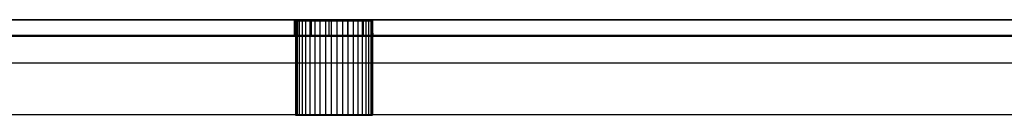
# Model space of a CAD drawing. Extents: x 0.1 to 19.8, y 1 to 3.5.
# Tile 18 of 30: x 14.864 to 17.325, y 3.125 to 3.364. Entities that reach past the tile are written whole.
import ezdxf

# ---------------------------------------------------------------- set-up
doc = ezdxf.new("R2010")
doc.units = 0
doc.header["$MEASUREMENT"] = 0
doc.layers.get('0').update_dxf_attribs({"color": 13, "linetype": 'CONTINUOUS'})

# ---------------------------------------------------------------- blocks, each defined once
blk = doc.blocks.new('OUTLINE_S_STL_2')
at = {"color": 0}
for p, q in [((0.4528, 3.3638), (19.4291, 3.3638)), ((19.4291, 3.3638, -3.5433), (0.4528, 3.3638, -3.5433)), ((19.4291, 3.3638, -3.5433), (0.4528, 3.3638, -3.5433)), ((0.4528, 3.3638), (19.4291, 3.3638)), ((15.5625, 3.3638, -0.2299), (15.5512, 3.3638, -0.2756)), ((15.5512, 3.3638, -0.2756), (15.5625, 3.3638, -0.3213)), ((15.5512, 3.3245, -0.2756), (15.5512, 3.3638, -0.2756)), ((15.5625, 3.3638, -0.2299), (15.5512, 3.3638, -0.2756)), ((15.5512, 3.3245, -0.2756), (15.5512, 3.3638, -0.2756)), ((15.5512, 3.3638, -0.2756), (15.5625, 3.3638, -0.3213)), ((15.5534, 3.3609, -0.2756), (15.5534, 3.1247, -0.2756)), ((15.5534, 3.3609, -0.2756), (15.5544, 3.3609, -0.2899)), ((15.5544, 3.3609, -0.2612), (15.5534, 3.3609, -0.2756)), ((15.5534, 3.3609, -0.2756), (15.5534, 3.1247, -0.2756)), ((15.5534, 3.3609, -0.2756), (15.5544, 3.3609, -0.2899)), ((15.5544, 3.3609, -0.2612), (15.5534, 3.3609, -0.2756)), ((15.5544, 3.3609, -0.2899), (15.5544, 3.1247, -0.2899)), ((15.5544, 3.3609, -0.2899), (15.5576, 3.3609, -0.304)), ((15.5544, 3.3609, -0.2899), (15.5544, 3.1247, -0.2899)), ((15.5576, 3.3609, -0.2472), (15.5544, 3.3609, -0.2612)), ((15.5544, 3.3609, -0.2612), (15.5544, 3.1247, -0.2612)), ((15.5544, 3.3609, -0.2612), (15.5544, 3.1247, -0.2612)), ((15.5544, 3.3609, -0.2899), (15.5576, 3.3609, -0.304)), ((15.5576, 3.3609, -0.2472), (15.5544, 3.3609, -0.2612)), ((15.5576, 3.3609, -0.304), (15.5576, 3.1247, -0.304)), ((15.5576, 3.3609, -0.304), (15.5629, 3.3609, -0.3174)), ((15.5576, 3.3609, -0.304), (15.5576, 3.1247, -0.304)), ((15.5629, 3.3609, -0.2338), (15.5576, 3.3609, -0.2472)), ((15.5576, 3.3609, -0.2472), (15.5576, 3.1247, -0.2472)), ((15.5576, 3.3609, -0.2472), (15.5576, 3.1247, -0.2472)), ((15.5576, 3.3609, -0.304), (15.5629, 3.3609, -0.3174)), ((15.5629, 3.3609, -0.2338), (15.5576, 3.3609, -0.2472)), ((15.5937, 3.3638, -0.1946), (15.5625, 3.3638, -0.2299)), ((15.5625, 3.3638, -0.3213), (15.5937, 3.3638, -0.3566)), ((15.5625, 3.3245, -0.2299), (15.5625, 3.3638, -0.2299)), ((15.5937, 3.3638, -0.1946), (15.5625, 3.3638, -0.2299)), ((15.5625, 3.3245, -0.2299), (15.5625, 3.3638, -0.2299)), ((15.5625, 3.3245, -0.3213), (15.5625, 3.3638, -0.3213)), ((15.5625, 3.3245, -0.3213), (15.5625, 3.3638, -0.3213)), ((15.5625, 3.3638, -0.3213), (15.5937, 3.3638, -0.3566)), ((15.5629, 3.3609, -0.3174), (15.5629, 3.1247, -0.3174)), ((15.5629, 3.3609, -0.3174), (15.5701, 3.3609, -0.3298)), ((15.5629, 3.3609, -0.3174), (15.5629, 3.1247, -0.3174)), ((15.5701, 3.3609, -0.2214), (15.5629, 3.3609, -0.2338)), ((15.5629, 3.3609, -0.2338), (15.5629, 3.1247, -0.2338)), ((15.5629, 3.3609, -0.2338), (15.5629, 3.1247, -0.2338)), ((15.5629, 3.3609, -0.3174), (15.5701, 3.3609, -0.3298)), ((15.5701, 3.3609, -0.2214), (15.5629, 3.3609, -0.2338)), ((15.5701, 3.3609, -0.3298), (15.5701, 3.1247, -0.3298)), ((15.5701, 3.3609, -0.3298), (15.579, 3.3609, -0.3411)), ((15.5701, 3.3609, -0.3298), (15.5701, 3.1247, -0.3298)), ((15.579, 3.3609, -0.2101), (15.5701, 3.3609, -0.2214)), ((15.5701, 3.3609, -0.2214), (15.5701, 3.1247, -0.2214)), ((15.5701, 3.3609, -0.2214), (15.5701, 3.1247, -0.2214)), ((15.5701, 3.3609, -0.3298), (15.579, 3.3609, -0.3411)), ((15.579, 3.3609, -0.2101), (15.5701, 3.3609, -0.2214)), ((15.579, 3.3609, -0.3411), (15.579, 3.1247, -0.3411)), ((15.579, 3.3609, -0.3411), (15.5896, 3.3609, -0.3508)), ((15.579, 3.3609, -0.3411), (15.579, 3.1247, -0.3411)), ((15.5896, 3.3609, -0.2003), (15.579, 3.3609, -0.2101)), ((15.579, 3.3609, -0.2101), (15.579, 3.1247, -0.2101)), ((15.579, 3.3609, -0.2101), (15.579, 3.1247, -0.2101)), ((15.579, 3.3609, -0.3411), (15.5896, 3.3609, -0.3508)), ((15.5896, 3.3609, -0.2003), (15.579, 3.3609, -0.2101)), ((15.5896, 3.3609, -0.3508), (15.5896, 3.1247, -0.3508)), ((15.5896, 3.3609, -0.3508), (15.6015, 3.3609, -0.3589)), ((15.5896, 3.3609, -0.3508), (15.5896, 3.1247, -0.3508)), ((15.6015, 3.3609, -0.1922), (15.5896, 3.3609, -0.2003)), ((15.5896, 3.3609, -0.2003), (15.5896, 3.1247, -0.2003)), ((15.5896, 3.3609, -0.2003), (15.5896, 3.1247, -0.2003)), ((15.5896, 3.3609, -0.3508), (15.6015, 3.3609, -0.3589)), ((15.6015, 3.3609, -0.1922), (15.5896, 3.3609, -0.2003)), ((15.5937, 3.3638, -0.3566), (15.6377, 3.3638, -0.3733)), ((15.6377, 3.3638, -0.1779), (15.5937, 3.3638, -0.1946)), ((15.5937, 3.3245, -0.1946), (15.5937, 3.3638, -0.1946)), ((15.6377, 3.3638, -0.1779), (15.5937, 3.3638, -0.1946)), ((15.5937, 3.3245, -0.1946), (15.5937, 3.3638, -0.1946)), ((15.5937, 3.3245, -0.3566), (15.5937, 3.3638, -0.3566)), ((15.5937, 3.3245, -0.3566), (15.5937, 3.3638, -0.3566)), ((15.5937, 3.3638, -0.3566), (15.6377, 3.3638, -0.3733)), ((15.6015, 3.3609, -0.3589), (15.6015, 3.1247, -0.3589)), ((15.6015, 3.3609, -0.3589), (15.6144, 3.3609, -0.3652)), ((15.6015, 3.3609, -0.3589), (15.6015, 3.1247, -0.3589)), ((15.6144, 3.3609, -0.186), (15.6015, 3.3609, -0.1922)), ((15.6015, 3.3609, -0.1922), (15.6015, 3.1247, -0.1922)), ((15.6015, 3.3609, -0.1922), (15.6015, 3.1247, -0.1922)), ((15.6015, 3.3609, -0.3589), (15.6144, 3.3609, -0.3652)), ((15.6144, 3.3609, -0.186), (15.6015, 3.3609, -0.1922)), ((15.6144, 3.3609, -0.3652), (15.6144, 3.1247, -0.3652)), ((15.6144, 3.3609, -0.3652), (15.6282, 3.3609, -0.3694)), ((15.6144, 3.3609, -0.3652), (15.6144, 3.1247, -0.3652)), ((15.6282, 3.3609, -0.1817), (15.6144, 3.3609, -0.186)), ((15.6144, 3.3609, -0.186), (15.6144, 3.1247, -0.186)), ((15.6144, 3.3609, -0.186), (15.6144, 3.1247, -0.186)), ((15.6144, 3.3609, -0.3652), (15.6282, 3.3609, -0.3694)), ((15.6282, 3.3609, -0.1817), (15.6144, 3.3609, -0.186)), ((15.6282, 3.3609, -0.3694), (15.6282, 3.1247, -0.3694)), ((15.6282, 3.3609, -0.3694), (15.6424, 3.3609, -0.3716)), ((15.6282, 3.3609, -0.3694), (15.6282, 3.1247, -0.3694)), ((15.6424, 3.3609, -0.1796), (15.6282, 3.3609, -0.1817)), ((15.6282, 3.3609, -0.1817), (15.6282, 3.1247, -0.1817)), ((15.6282, 3.3609, -0.1817), (15.6282, 3.1247, -0.1817)), ((15.6282, 3.3609, -0.3694), (15.6424, 3.3609, -0.3716)), ((15.6424, 3.3609, -0.1796), (15.6282, 3.3609, -0.1817)), ((15.6377, 3.3638, -0.3733), (15.6845, 3.3638, -0.3676)), ((15.6845, 3.3638, -0.1836), (15.6377, 3.3638, -0.1779)), ((15.6377, 3.3245, -0.1779), (15.6377, 3.3638, -0.1779)), ((15.6845, 3.3638, -0.1836), (15.6377, 3.3638, -0.1779)), ((15.6377, 3.3245, -0.1779), (15.6377, 3.3638, -0.1779)), ((15.6377, 3.3245, -0.3733), (15.6377, 3.3638, -0.3733)), ((15.6377, 3.3245, -0.3733), (15.6377, 3.3638, -0.3733)), ((15.6377, 3.3638, -0.3733), (15.6845, 3.3638, -0.3676)), ((15.6424, 3.3609, -0.3716), (15.6424, 3.1247, -0.3716)), ((15.6424, 3.3609, -0.3716), (15.6568, 3.3609, -0.3716)), ((15.6424, 3.3609, -0.3716), (15.6424, 3.1247, -0.3716)), ((15.6568, 3.3609, -0.1796), (15.6424, 3.3609, -0.1796)), ((15.6424, 3.3609, -0.1796), (15.6424, 3.1247, -0.1796)), ((15.6424, 3.3609, -0.1796), (15.6424, 3.1247, -0.1796)), ((15.6424, 3.3609, -0.3716), (15.6568, 3.3609, -0.3716)), ((15.6568, 3.3609, -0.1796), (15.6424, 3.3609, -0.1796)), ((15.6568, 3.3609, -0.3716), (15.6568, 3.1247, -0.3716)), ((15.6568, 3.3609, -0.3716), (15.671, 3.3609, -0.3694)), ((15.6568, 3.3609, -0.3716), (15.6568, 3.1247, -0.3716)), ((15.671, 3.3609, -0.1817), (15.6568, 3.3609, -0.1796)), ((15.6568, 3.3609, -0.1796), (15.6568, 3.1247, -0.1796)), ((15.6568, 3.3609, -0.1796), (15.6568, 3.1247, -0.1796)), ((15.6568, 3.3609, -0.3716), (15.671, 3.3609, -0.3694)), ((15.671, 3.3609, -0.1817), (15.6568, 3.3609, -0.1796)), ((15.671, 3.3609, -0.3694), (15.671, 3.1247, -0.3694)), ((15.671, 3.3609, -0.3694), (15.6848, 3.3609, -0.3652)), ((15.671, 3.3609, -0.3694), (15.671, 3.1247, -0.3694)), ((15.6848, 3.3609, -0.186), (15.671, 3.3609, -0.1817)), ((15.671, 3.3609, -0.1817), (15.671, 3.1247, -0.1817)), ((15.671, 3.3609, -0.1817), (15.671, 3.1247, -0.1817)), ((15.671, 3.3609, -0.3694), (15.6848, 3.3609, -0.3652)), ((15.6848, 3.3609, -0.186), (15.671, 3.3609, -0.1817)), ((15.6845, 3.3638, -0.3676), (15.7233, 3.3638, -0.3409)), ((15.7233, 3.3638, -0.2103), (15.6845, 3.3638, -0.1836)), ((15.6845, 3.3245, -0.1836), (15.6845, 3.3638, -0.1836)), ((15.7233, 3.3638, -0.2103), (15.6845, 3.3638, -0.1836)), ((15.6845, 3.3245, -0.1836), (15.6845, 3.3638, -0.1836)), ((15.6845, 3.3245, -0.3676), (15.6845, 3.3638, -0.3676)), ((15.6845, 3.3245, -0.3676), (15.6845, 3.3638, -0.3676)), ((15.6845, 3.3638, -0.3676), (15.7233, 3.3638, -0.3409)), ((15.6848, 3.3609, -0.3652), (15.6848, 3.1247, -0.3652)), ((15.6848, 3.3609, -0.3652), (15.6977, 3.3609, -0.3589)), ((15.6848, 3.3609, -0.3652), (15.6848, 3.1247, -0.3652)), ((15.6977, 3.3609, -0.1922), (15.6848, 3.3609, -0.186)), ((15.6848, 3.3609, -0.186), (15.6848, 3.1247, -0.186)), ((15.6848, 3.3609, -0.186), (15.6848, 3.1247, -0.186)), ((15.6848, 3.3609, -0.3652), (15.6977, 3.3609, -0.3589)), ((15.6977, 3.3609, -0.1922), (15.6848, 3.3609, -0.186)), ((15.6977, 3.3609, -0.3589), (15.6977, 3.1247, -0.3589)), ((15.6977, 3.3609, -0.3589), (15.7096, 3.3609, -0.3508)), ((15.6977, 3.3609, -0.3589), (15.6977, 3.1247, -0.3589)), ((15.7096, 3.3609, -0.2003), (15.6977, 3.3609, -0.1922)), ((15.6977, 3.3609, -0.1922), (15.6977, 3.1247, -0.1922)), ((15.6977, 3.3609, -0.1922), (15.6977, 3.1247, -0.1922)), ((15.6977, 3.3609, -0.3589), (15.7096, 3.3609, -0.3508)), ((15.7096, 3.3609, -0.2003), (15.6977, 3.3609, -0.1922)), ((15.7096, 3.3609, -0.3508), (15.7096, 3.1247, -0.3508)), ((15.7096, 3.3609, -0.3508), (15.7202, 3.3609, -0.3411)), ((15.7096, 3.3609, -0.3508), (15.7096, 3.1247, -0.3508)), ((15.7202, 3.3609, -0.2101), (15.7096, 3.3609, -0.2003)), ((15.7096, 3.3609, -0.2003), (15.7096, 3.1247, -0.2003)), ((15.7096, 3.3609, -0.2003), (15.7096, 3.1247, -0.2003)), ((15.7096, 3.3609, -0.3508), (15.7202, 3.3609, -0.3411)), ((15.7202, 3.3609, -0.2101), (15.7096, 3.3609, -0.2003)), ((15.7202, 3.3609, -0.3411), (15.7202, 3.1247, -0.3411)), ((15.7202, 3.3609, -0.3411), (15.7291, 3.3609, -0.3298)), ((15.7202, 3.3609, -0.3411), (15.7202, 3.1247, -0.3411)), ((15.7291, 3.3609, -0.2214), (15.7202, 3.3609, -0.2101)), ((15.7202, 3.3609, -0.2101), (15.7202, 3.1247, -0.2101)), ((15.7202, 3.3609, -0.2101), (15.7202, 3.1247, -0.2101)), ((15.7202, 3.3609, -0.3411), (15.7291, 3.3609, -0.3298)), ((15.7291, 3.3609, -0.2214), (15.7202, 3.3609, -0.2101)), ((15.7233, 3.3638, -0.3409), (15.7452, 3.3638, -0.2991)), ((15.7452, 3.3638, -0.252), (15.7233, 3.3638, -0.2103)), ((15.7233, 3.3245, -0.2103), (15.7233, 3.3638, -0.2103)), ((15.7452, 3.3638, -0.252), (15.7233, 3.3638, -0.2103)), ((15.7233, 3.3245, -0.2103), (15.7233, 3.3638, -0.2103)), ((15.7233, 3.3245, -0.3409), (15.7233, 3.3638, -0.3409)), ((15.7233, 3.3245, -0.3409), (15.7233, 3.3638, -0.3409)), ((15.7233, 3.3638, -0.3409), (15.7452, 3.3638, -0.2991)), ((15.7291, 3.3609, -0.3298), (15.7291, 3.1247, -0.3298)), ((15.7291, 3.3609, -0.3298), (15.7363, 3.3609, -0.3174)), ((15.7291, 3.3609, -0.3298), (15.7291, 3.1247, -0.3298)), ((15.7363, 3.3609, -0.2338), (15.7291, 3.3609, -0.2214)), ((15.7291, 3.3609, -0.2214), (15.7291, 3.1247, -0.2214)), ((15.7291, 3.3609, -0.2214), (15.7291, 3.1247, -0.2214)), ((15.7291, 3.3609, -0.3298), (15.7363, 3.3609, -0.3174)), ((15.7363, 3.3609, -0.2338), (15.7291, 3.3609, -0.2214)), ((15.7363, 3.3609, -0.3174), (15.7363, 3.1247, -0.3174)), ((15.7363, 3.3609, -0.3174), (15.7416, 3.3609, -0.304)), ((15.7363, 3.3609, -0.3174), (15.7363, 3.1247, -0.3174)), ((15.7416, 3.3609, -0.2472), (15.7363, 3.3609, -0.2338)), ((15.7363, 3.3609, -0.2338), (15.7363, 3.1247, -0.2338)), ((15.7363, 3.3609, -0.2338), (15.7363, 3.1247, -0.2338)), ((15.7363, 3.3609, -0.3174), (15.7416, 3.3609, -0.304)), ((15.7416, 3.3609, -0.2472), (15.7363, 3.3609, -0.2338)), ((15.7416, 3.3609, -0.304), (15.7416, 3.1247, -0.304)), ((15.7416, 3.3609, -0.304), (15.7448, 3.3609, -0.2899)), ((15.7416, 3.3609, -0.304), (15.7416, 3.1247, -0.304)), ((15.7448, 3.3609, -0.2612), (15.7416, 3.3609, -0.2472)), ((15.7416, 3.3609, -0.2472), (15.7416, 3.1247, -0.2472)), ((15.7416, 3.3609, -0.2472), (15.7416, 3.1247, -0.2472)), ((15.7416, 3.3609, -0.304), (15.7448, 3.3609, -0.2899)), ((15.7448, 3.3609, -0.2612), (15.7416, 3.3609, -0.2472)), ((15.7448, 3.3609, -0.2899), (15.7448, 3.1247, -0.2899)), ((15.7448, 3.3609, -0.2899), (15.7459, 3.3609, -0.2756)), ((15.7448, 3.3609, -0.2899), (15.7448, 3.1247, -0.2899)), ((15.7459, 3.3609, -0.2756), (15.7448, 3.3609, -0.2612)), ((15.7448, 3.3609, -0.2612), (15.7448, 3.1247, -0.2612)), ((15.7448, 3.3609, -0.2612), (15.7448, 3.1247, -0.2612)), ((15.7459, 3.3609, -0.2756), (15.7448, 3.3609, -0.2612)), ((15.7448, 3.3609, -0.2899), (15.7459, 3.3609, -0.2756)), ((15.7452, 3.3638, -0.2991), (15.7452, 3.3638, -0.252)), ((15.748, 3.3245, -0.2756), (15.7452, 3.3638, -0.252)), ((15.7452, 3.3638, -0.252), (15.7452, 3.3245, -0.2991)), ((15.748, 3.3245, -0.2756), (15.7452, 3.3638, -0.252)), ((15.7452, 3.3245, -0.252), (15.7452, 3.3638, -0.252)), ((15.7452, 3.3245, -0.252), (15.7452, 3.3638, -0.252)), ((15.7452, 3.3245, -0.2991), (15.7452, 3.3638, -0.2991)), ((15.7452, 3.3245, -0.2991), (15.7452, 3.3638, -0.2991)), ((15.7452, 3.3638, -0.252), (15.7452, 3.3245, -0.2991)), ((15.7452, 3.3638, -0.2991), (15.7452, 3.3638, -0.252)), ((15.7459, 3.3609, -0.2756), (15.7459, 3.1247, -0.2756)), ((15.7459, 3.3609, -0.2756), (15.7459, 3.1247, -0.2756)), ((0.4528, 3.3245, -3.5433), (19.4291, 3.3245, -3.5433)), ((19.4291, 3.3245), (0.4528, 3.3245)), ((0.4528, 3.3245, -3.5433), (19.4291, 3.3245, -3.5433)), ((19.4291, 3.3245), (0.4528, 3.3245)), ((0.4528, 3.3225, -3.5255), (19.4291, 3.3225, -3.5255)), ((0.4528, 3.3225, -3.1682), (19.4291, 3.3225, -3.1682)), ((0.4528, 3.3225, -3.5397), (19.4291, 3.3225, -3.5397)), ((15.5625, 3.3245, -0.3213), (15.5512, 3.3245, -0.2756)), ((15.5512, 3.3245, -0.2756), (15.5625, 3.3245, -0.2299)), ((15.5512, 3.3245, -0.2756), (15.5625, 3.3245, -0.2299)), ((15.5625, 3.3245, -0.3213), (15.5512, 3.3245, -0.2756)), ((15.5937, 3.3245, -0.3566), (15.5625, 3.3245, -0.3213)), ((15.5625, 3.3245, -0.2299), (15.5937, 3.3245, -0.1946)), ((15.5625, 3.3245, -0.2299), (15.5937, 3.3245, -0.1946)), ((15.5937, 3.3245, -0.3566), (15.5625, 3.3245, -0.3213)), ((15.6377, 3.3245, -0.3733), (15.5937, 3.3245, -0.3566)), ((15.5937, 3.3245, -0.1946), (15.6377, 3.3245, -0.1779)), ((15.5937, 3.3245, -0.1946), (15.6377, 3.3245, -0.1779)), ((15.6377, 3.3245, -0.3733), (15.5937, 3.3245, -0.3566)), ((15.6377, 3.3245, -0.1779), (15.6845, 3.3245, -0.1836)), ((15.6845, 3.3245, -0.3676), (15.6377, 3.3245, -0.3733)), ((15.6377, 3.3245, -0.1779), (15.6845, 3.3245, -0.1836)), ((15.6845, 3.3245, -0.3676), (15.6377, 3.3245, -0.3733)), ((15.6845, 3.3245, -0.1836), (15.7233, 3.3245, -0.2103)), ((15.7233, 3.3245, -0.3409), (15.6845, 3.3245, -0.3676)), ((15.6845, 3.3245, -0.1836), (15.7233, 3.3245, -0.2103)), ((15.7233, 3.3245, -0.3409), (15.6845, 3.3245, -0.3676)), ((15.7233, 3.3245, -0.2103), (15.7452, 3.3245, -0.252)), ((15.7452, 3.3245, -0.2991), (15.7233, 3.3245, -0.3409)), ((15.7233, 3.3245, -0.2103), (15.7452, 3.3245, -0.252)), ((15.7452, 3.3245, -0.2991), (15.7233, 3.3245, -0.3409)), ((15.7452, 3.3245, -0.252), (15.748, 3.3245, -0.2756)), ((15.748, 3.3245, -0.2756), (15.7452, 3.3245, -0.2991)), ((15.748, 3.3245, -0.2756), (15.7452, 3.3245, -0.2991)), ((15.7452, 3.3245, -0.252), (15.748, 3.3245, -0.2756)), ((19.2323, 3.1256, -3.5255), (0.6496, 3.1256, -3.5255)), ((15.5544, 3.1247, -0.2899), (15.5534, 3.1247, -0.2756)), ((15.5534, 3.1247, -0.2756), (15.5544, 3.1247, -0.2612)), ((15.5534, 3.1247, -0.2756), (15.5544, 3.1247, -0.2612)), ((15.5544, 3.1247, -0.2899), (15.5534, 3.1247, -0.2756)), ((15.5576, 3.1247, -0.304), (15.5544, 3.1247, -0.2899)), ((15.5544, 3.1247, -0.2612), (15.5576, 3.1247, -0.2472)), ((15.5544, 3.1247, -0.2612), (15.5576, 3.1247, -0.2472)), ((15.5576, 3.1247, -0.304), (15.5544, 3.1247, -0.2899)), ((15.5629, 3.1247, -0.3174), (15.5576, 3.1247, -0.304)), ((15.5576, 3.1247, -0.2472), (15.5629, 3.1247, -0.2338)), ((15.5576, 3.1247, -0.2472), (15.5629, 3.1247, -0.2338)), ((15.5629, 3.1247, -0.3174), (15.5576, 3.1247, -0.304)), ((15.5701, 3.1247, -0.3298), (15.5629, 3.1247, -0.3174)), ((15.5629, 3.1247, -0.2338), (15.5701, 3.1247, -0.2214)), ((15.5629, 3.1247, -0.2338), (15.5701, 3.1247, -0.2214)), ((15.5701, 3.1247, -0.3298), (15.5629, 3.1247, -0.3174)), ((15.579, 3.1247, -0.3411), (15.5701, 3.1247, -0.3298)), ((15.5701, 3.1247, -0.2214), (15.579, 3.1247, -0.2101)), ((15.5701, 3.1247, -0.2214), (15.579, 3.1247, -0.2101)), ((15.579, 3.1247, -0.3411), (15.5701, 3.1247, -0.3298)), ((15.5896, 3.1247, -0.3508), (15.579, 3.1247, -0.3411)), ((15.579, 3.1247, -0.2101), (15.5896, 3.1247, -0.2003)), ((15.579, 3.1247, -0.2101), (15.5896, 3.1247, -0.2003)), ((15.5896, 3.1247, -0.3508), (15.579, 3.1247, -0.3411)), ((15.6015, 3.1247, -0.3589), (15.5896, 3.1247, -0.3508)), ((15.5896, 3.1247, -0.2003), (15.6015, 3.1247, -0.1922)), ((15.5896, 3.1247, -0.2003), (15.6015, 3.1247, -0.1922)), ((15.6015, 3.1247, -0.3589), (15.5896, 3.1247, -0.3508)), ((15.6144, 3.1247, -0.3652), (15.6015, 3.1247, -0.3589)), ((15.6015, 3.1247, -0.1922), (15.6144, 3.1247, -0.186)), ((15.6015, 3.1247, -0.1922), (15.6144, 3.1247, -0.186)), ((15.6144, 3.1247, -0.3652), (15.6015, 3.1247, -0.3589)), ((15.6282, 3.1247, -0.3694), (15.6144, 3.1247, -0.3652)), ((15.6144, 3.1247, -0.186), (15.6282, 3.1247, -0.1817)), ((15.6144, 3.1247, -0.186), (15.6282, 3.1247, -0.1817)), ((15.6282, 3.1247, -0.3694), (15.6144, 3.1247, -0.3652)), ((15.6424, 3.1247, -0.3716), (15.6282, 3.1247, -0.3694)), ((15.6282, 3.1247, -0.1817), (15.6424, 3.1247, -0.1796)), ((15.6282, 3.1247, -0.1817), (15.6424, 3.1247, -0.1796)), ((15.6424, 3.1247, -0.3716), (15.6282, 3.1247, -0.3694)), ((15.6568, 3.1247, -0.3716), (15.6424, 3.1247, -0.3716)), ((15.6424, 3.1247, -0.1796), (15.6568, 3.1247, -0.1796)), ((15.6424, 3.1247, -0.1796), (15.6568, 3.1247, -0.1796)), ((15.6568, 3.1247, -0.3716), (15.6424, 3.1247, -0.3716)), ((15.671, 3.1247, -0.3694), (15.6568, 3.1247, -0.3716)), ((15.6568, 3.1247, -0.1796), (15.671, 3.1247, -0.1817)), ((15.6568, 3.1247, -0.1796), (15.671, 3.1247, -0.1817)), ((15.671, 3.1247, -0.3694), (15.6568, 3.1247, -0.3716)), ((15.6848, 3.1247, -0.3652), (15.671, 3.1247, -0.3694)), ((15.671, 3.1247, -0.1817), (15.6848, 3.1247, -0.186)), ((15.671, 3.1247, -0.1817), (15.6848, 3.1247, -0.186)), ((15.6848, 3.1247, -0.3652), (15.671, 3.1247, -0.3694)), ((15.6977, 3.1247, -0.3589), (15.6848, 3.1247, -0.3652)), ((15.6848, 3.1247, -0.186), (15.6977, 3.1247, -0.1922)), ((15.6848, 3.1247, -0.186), (15.6977, 3.1247, -0.1922)), ((15.6977, 3.1247, -0.3589), (15.6848, 3.1247, -0.3652)), ((15.7096, 3.1247, -0.3508), (15.6977, 3.1247, -0.3589)), ((15.6977, 3.1247, -0.1922), (15.7096, 3.1247, -0.2003)), ((15.6977, 3.1247, -0.1922), (15.7096, 3.1247, -0.2003)), ((15.7096, 3.1247, -0.3508), (15.6977, 3.1247, -0.3589)), ((15.7202, 3.1247, -0.3411), (15.7096, 3.1247, -0.3508)), ((15.7096, 3.1247, -0.2003), (15.7202, 3.1247, -0.2101)), ((15.7096, 3.1247, -0.2003), (15.7202, 3.1247, -0.2101)), ((15.7202, 3.1247, -0.3411), (15.7096, 3.1247, -0.3508)), ((15.7291, 3.1247, -0.3298), (15.7202, 3.1247, -0.3411)), ((15.7202, 3.1247, -0.2101), (15.7291, 3.1247, -0.2214)), ((15.7202, 3.1247, -0.2101), (15.7291, 3.1247, -0.2214)), ((15.7291, 3.1247, -0.3298), (15.7202, 3.1247, -0.3411)), ((15.7363, 3.1247, -0.3174), (15.7291, 3.1247, -0.3298)), ((15.7291, 3.1247, -0.2214), (15.7363, 3.1247, -0.2338)), ((15.7291, 3.1247, -0.2214), (15.7363, 3.1247, -0.2338)), ((15.7363, 3.1247, -0.3174), (15.7291, 3.1247, -0.3298)), ((15.7416, 3.1247, -0.304), (15.7363, 3.1247, -0.3174)), ((15.7363, 3.1247, -0.2338), (15.7416, 3.1247, -0.2472)), ((15.7363, 3.1247, -0.2338), (15.7416, 3.1247, -0.2472)), ((15.7416, 3.1247, -0.304), (15.7363, 3.1247, -0.3174)), ((15.7448, 3.1247, -0.2899), (15.7416, 3.1247, -0.304)), ((15.7416, 3.1247, -0.2472), (15.7448, 3.1247, -0.2612)), ((15.7416, 3.1247, -0.2472), (15.7448, 3.1247, -0.2612)), ((15.7448, 3.1247, -0.2899), (15.7416, 3.1247, -0.304)), ((15.7459, 3.1247, -0.2756), (15.7448, 3.1247, -0.2899)), ((15.7448, 3.1247, -0.2612), (15.7459, 3.1247, -0.2756)), ((15.7459, 3.1247, -0.2756), (15.7448, 3.1247, -0.2899)), ((15.7448, 3.1247, -0.2612), (15.7459, 3.1247, -0.2756))]:
    blk.add_line(p, q, dxfattribs=at)
blk = doc.blocks.new('GRUPUJ_1')
at = {"color": 0}
blk.add_line((19.3307, 2.2535, 3.622), (0.3543, 2.2535, 3.622), dxfattribs=at)
blk.add_blockref('OUTLINE_S_STL_2', (-0.0984, -1.0016, 3.622), dxfattribs=at)

msp = doc.modelspace()

# ---------------------------------------------------------------- block references
at = {"color": 0}
msp.add_blockref('GRUPUJ_1', (0.0984, 1.0016, -3.622), dxfattribs=at)

doc.saveas('drawing.dxf')
